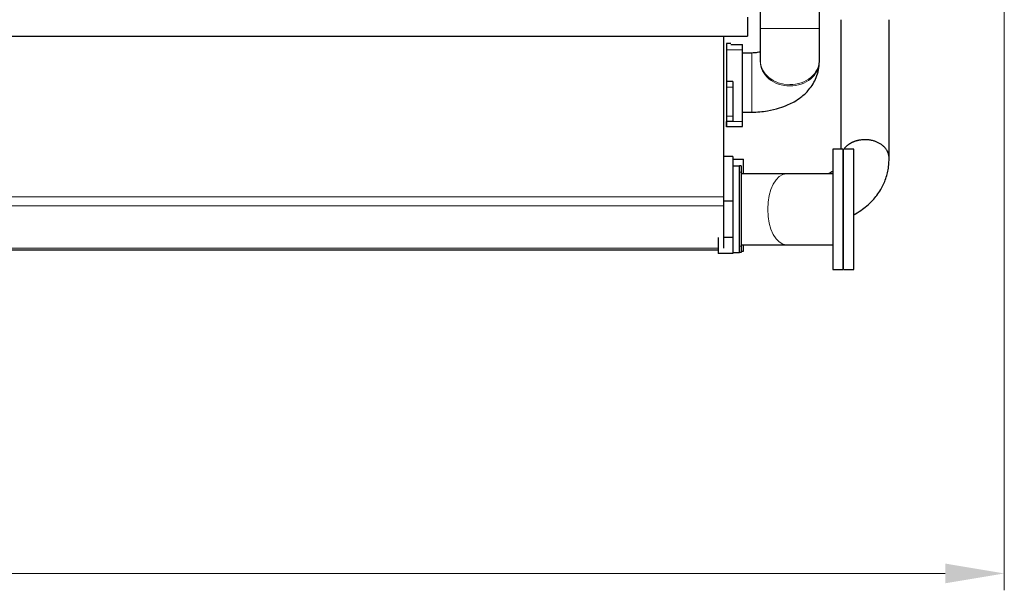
# Model space of a CAD drawing. Header units: inches. Extents: x 0 to 23760, y -13 to 16800.
# Tile 73 of 204: x 6130 to 8462, y 10727 to 12079. Entities that reach past the tile are written whole.
import ezdxf

# ---------------------------------------------------------------- set-up
doc = ezdxf.new("R2010")
doc.units = ezdxf.units.IN
doc.layers.add('254', color=7, linetype='Continuous', true_color=0xffffff)
doc.styles.add('latin_extended', font='simplex.shx')
doc.dimstyles.get("Standard").update_dxf_attribs({"dimtxt": 0.18, "dimasz": 0.18, "dimexe": 0.18, "dimexo": 0.0625, "dimgap": 0.09, "dimtad": 0, "dimtih": 1, "dimtoh": 1, "dimdec": 4, "dimzin": 0, "dimdsep": 46, "dimtxsty": 'Standard', "dimcen": 0.09, "dimadec": 0, "dimazin": 0, "dimtfac": 1, "dimtdec": 4, "dimtofl": 0, "dimtmove": 0, "dimatfit": 3, "dimfxl": 1, "dimtolj": 1, "dimtzin": 0, "dimarcsym": 0})

# ---------------------------------------------------------------- blocks, each defined once
blk = doc.blocks.new('_U1')
at = {"layer": '254', "color": 3, "linetype": 'Continuous', "lineweight": 13, "transparency": 16777216}
for p, q in [((8462.1, 14207.6), (8462.1, 10727)), ((1696.1, 13852.6), (1696.1, 10727)), ((1836.1, 10767), (8322.1, 10767))]:
    blk.add_line(p, q, dxfattribs=at)
at = {"layer": '254', "color": 3, "transparency": 16777216}
for points in [[(1836.1, 10790.4), (1836.1, 10743.7), (1696.1, 10767)], [(8322.1, 10743.7), (8322.1, 10790.4), (8462.1, 10767)]]:
    blk.add_solid(points, dxfattribs=at)
at = {"layer": 'Defpoints', "color": 0, "transparency": 16777216}
for p in [(8462.1, 14247.6), (1696.1, 13892.6), (8462.1, 10767)]:
    blk.add_point(p, dxfattribs=at)
at = {"layer": '254', "color": 2, "lineweight": 13, "transparency": 16777216, "insert": (4835.7, 10977), "char_height": 140, "attachment_point": 1, "style": 'latin_extended'}
blk.add_mtext('\\A1;6766', dxfattribs=at)

msp = doc.modelspace()

# ---------------------------------------------------------------- linework, layer by layer
at = {"layer": '254', "color": 2, "linetype": 'Continuous', "lineweight": 25}
for p, q in [((7884.063, 12109.567), (7884.063, 12057.51)), ((8024.063, 12057.51), (8024.063, 12109.567)), ((7854.063, 12084.567), (7854.063, 12039.567)), ((3604.063, 12039.567), (7854.063, 12039.567)), ((7797.063, 12039.565), (7797.063, 11659.125)), ((7804.063, 12022.567), (7804.063, 11932.067)), ((7814.063, 12022.567), (7804.063, 12022.567)), ((7805.063, 12007.567), (7805.063, 12019.567)), ((7814.063, 12019.567), (7842.063, 12019.567)), ((7842.063, 12007.567), (7842.063, 12019.567)), ((7805.063, 11932.066), (7805.063, 12007.567)), ((7842.063, 11837.267), (7842.063, 12007.567)), ((7864.063, 11999.567), (7842.063, 11999.567)), ((7884.063, 11982.819), (7884.063, 11979.779)), ((8024.063, 11979.779), (8024.063, 11982.819)), ((7804.063, 11932.067), (7804.063, 11919.067)), ((7819.063, 11932.067), (7804.063, 11932.067)), ((7804.063, 11919.067), (7804.063, 11850.067)), ((7819.063, 11932.067), (7819.063, 11919.067)), ((7819.063, 11919.067), (7819.063, 11850.067)), ((7804.063, 11850.067), (7804.063, 11837.067)), ((7819.063, 11850.067), (7819.063, 11837.067)), ((7842.063, 11859.567), (7864.063, 11859.567)), ((7819.063, 11837.067), (7804.063, 11837.067)), ((7804.063, 11824.567), (7804.063, 11837.067)), ((7814.063, 11824.567), (7804.063, 11824.567)), ((7805.063, 11825.267), (7805.063, 11837.267)), ((7805.063, 11825.267), (7842.063, 11825.267)), ((7814.063, 11824.567), (7814.063, 11825.267)), ((7842.063, 11825.267), (7842.063, 11837.267)), ((7819.063, 11754.567), (7797.063, 11754.567)), ((7819.063, 11754.567), (7819.063, 11648.596)), ((8055.85, 11772.067), (8055.85, 11528.87)), ((8079.85, 11772.067), (8055.85, 11772.067)), ((8079.85, 11772.067), (8079.85, 11528.87)), ((8081.45, 11487.067), (8081.45, 11772.067)), ((8105.45, 11772.067), (8081.45, 11772.067)), ((8105.45, 11487.067), (8105.45, 11772.067)), ((7819.063, 11748.567), (7844.063, 11748.567)), ((7819.063, 11732.067), (7834.863, 11732.067)), ((7834.863, 11527.067), (7834.863, 11732.067)), ((7839.063, 11732.067), (7834.863, 11732.067)), ((7839.063, 11732.067), (7839.063, 11717.067)), ((7844.063, 11713.714), (7844.063, 11748.567)), ((7839.063, 11717.067), (7839.063, 11542.067)), ((8055.851, 11713.717), (7946.395, 11713.717)), ((7797.063, 11659.125), (7797.063, 11637.971)), ((7819.063, 11648.596), (7797.063, 11648.596)), ((7797.063, 11637.971), (7797.063, 11537.05)), ((7819.063, 11648.596), (7819.063, 11562.661)), ((7784.063, 11562.661), (7784.063, 11524.567)), ((7819.063, 11562.661), (7797.063, 11562.661)), ((7819.063, 11562.661), (7819.063, 11524.567)), ((7844.063, 11530.567), (7844.063, 11545.418)), ((7946.395, 11545.417), (8055.775, 11545.417)), ((3634.077, 11533.567), (7784.038, 11533.567)), ((7819.063, 11524.567), (7784.063, 11524.567)), ((7819.063, 11527.067), (7834.863, 11527.067)), ((7839.063, 11527.067), (7834.863, 11527.067)), ((7839.063, 11542.067), (7839.063, 11527.067)), ((7839.063, 11530.567), (7844.063, 11530.567)), ((8055.85, 11528.87), (8055.85, 11487.067)), ((8079.85, 11528.87), (8079.85, 11487.067)), ((8055.85, 11487.067), (8079.85, 11487.067)), ((8081.45, 11487.067), (8105.45, 11487.067))]:
    msp.add_line(p, q, dxfattribs=at)
at = {"layer": '254', "color": 110, "linetype": 'Continuous', "lineweight": 13}
for p, q in [((8024.063, 12057.51), (7884.063, 12057.51)), ((7805.063, 12007.567), (7842.063, 12007.567)), ((7864.063, 11859.567), (7864.063, 11999.565)), ((8024.063, 11982.819), (8024.062, 11983.093)), ((8024.063, 11979.779), (8024.063, 11979.808)), ((7819.063, 11919.067), (7804.063, 11919.067)), ((7819.063, 11850.067), (7804.063, 11850.067)), ((7819.063, 11837.267), (7842.063, 11837.267)), ((7839.063, 11717.067), (7834.863, 11717.067)), ((3629.063, 11659.125), (7797.063, 11659.125)), ((3629.063, 11637.971), (7797.063, 11637.971)), ((3634.077, 11537.05), (7784.038, 11537.05)), ((7839.063, 11542.067), (7834.863, 11542.067))]:
    msp.add_line(p, q, dxfattribs=at)
for centre, major_axis, ratio, start_param, end_param in [((7954.063, 11979.779), (70, 0), 0.82989824, 3.13688026, 4.71238898), ((7954.063, 11982.819), (70, 0), 0.82989824, 3.14345797, 4.71238898), ((7954.063, 11982.819), (70, 0), 0.82989824, 4.71238898, 6.28318531), ((7954.063, 11979.779), (70, 0), 0.82989824, 4.71238898, 6.28318531), ((7946.395, 11629.567), (0, 84.15), 0.53186823, 0, 3.14159265)]:
    msp.add_ellipse(centre, major_axis=major_axis, ratio=ratio, start_param=start_param, end_param=end_param, dxfattribs=at)
at = {"layer": '254', "color": 2, "linetype": 'Continuous', "lineweight": 25}
for points, knots in [([(7884.063, 12057.51), (7884.063, 12050.011), (7884.063, 12035.502), (7884.063, 12014.59), (7884.063, 11996.358), (7884.063, 11986.852), (7884.063, 11982.689)], [0, 0, 0, 0, 0.25002709, 0.50002633, 0.74998168, 1, 1, 1, 1]), ([(8024.063, 11982.949), (8024.063, 11987.098), (8024.063, 11996.571), (8024.063, 12014.739), (8024.063, 12035.577), (8024.063, 12050.036), (8024.063, 12057.51)], [0, 0, 0, 0, 0.25005116, 0.49996507, 0.7499458, 1, 1, 1, 1]), ([(8074.913, 12078.566), (8074.913, 12055.085), (8074.913, 12017.315), (8074.913, 11965.255), (8074.913, 11922.389), (8074.913, 11879.522), (8074.913, 11836.656), (8074.913, 11800.837), (8074.913, 11779.308), (8074.913, 11772.067)], [0, 0, 0, 0, 0.22983489, 0.36969393, 0.50955297, 0.64941202, 0.78927106, 0.9291301, 1, 1, 1, 1]), ([(8189.213, 11750.878), (8189.213, 11757.74), (8189.213, 11771.461), (8189.213, 11792.041), (8189.213, 11812.618), (8189.213, 11833.196), (8189.213, 11853.773), (8189.213, 11874.35), (8189.213, 11925.794), (8189.213, 11993.866), (8189.213, 12055.079), (8189.213, 12078.567)], [0, 0, 0, 0, 0.06281975, 0.12561539, 0.18841102, 0.25120665, 0.31400228, 0.37679792, 0.43959355, 0.78496953, 1, 1, 1, 1]), ([(7884.276, 12002.034), (7882.039, 12001.511), (7875.639, 12000.268), (7868.703, 11999.708), (7864.063, 11999.567)], [0, 0, 0, 0, 0.38159426, 1, 1, 1, 1]), ([(7864.063, 11859.567), (7876.774, 11859.704), (7898.965, 11861.661), (7927.875, 11868.647), (7948.513, 11876.289), (7965.263, 11884.531), (7982.617, 11895.829), (8002.009, 11914.204), (8015.851, 11937.011), (8022.663, 11960.004), (8024.001, 11973.11), (8024.063, 11979.91)], [0, 0, 0, 0, 0.1576904, 0.2831765, 0.38219651, 0.45218742, 0.5359685, 0.65554108, 0.81281701, 0.90523569, 1, 1, 1, 1]), ([(8105.583, 11616.668), (8106.983, 11617.432), (8114.052, 11621.397), (8125.714, 11628.89), (8139.063, 11639.511), (8150.421, 11650.521), (8160.661, 11662.645), (8170.658, 11677.57), (8180.585, 11697.835), (8186.479, 11718.781), (8188.62, 11735.564), (8189.088, 11743.874), (8189.189, 11747.755), (8189.21, 11749.652), (8189.213, 11750.501), (8189.213, 11750.878)], [0, 0, 0, 0, 0.02650539, 0.1350677, 0.23387042, 0.32108333, 0.41270271, 0.51114372, 0.63907994, 0.82198843, 0.91756629, 0.96310824, 0.98344943, 0.9926529, 1, 1, 1, 1]), ([(8056.342, 11719.968), (8054.673, 11718.851), (8050.92, 11716.548), (8046.769, 11714.428), (8044.485, 11713.361)], [0, 0, 0, 0, 0.47247385, 1, 1, 1, 1])]:
    msp.add_open_spline(points, degree=3, knots=knots, dxfattribs=at)
msp.add_rational_spline([(8189.213, 11750.902), (8189.211, 11766.274), (8179.106, 11786.694), (8152.267, 11794.38), (8118.694, 11794.382), (8102.868, 11791.129), (8090.143, 11782.726), (8082.444, 11772.477)], [1.01661171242, 1.01660081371, 0.958477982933, 1.01661171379, 1.01661171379, 0.991160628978, 0.99077568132, 0.999127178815], degree=4, knots=[0, 0, 0, 0, 0, 0.60180553, 0.60180553, 0.60180553, 1, 1, 1, 1, 1], dxfattribs=at)
for points in [[(7946.395, 11713.717), (7896.867, 11713.717), (7839.119, 11713.717)], [(7839.119, 11545.417), (7896.867, 11545.417), (7946.395, 11545.417)]]:
    msp.add_open_spline(points, degree=2, dxfattribs=at)

# ---------------------------------------------------------------- dimensions: what is measured, and where the dimension line sits
at = {"layer": '254', "color": 2, "linetype": 'Continuous', "lineweight": 13}
dim = msp.add_linear_dim(base=(8462.063, 10767.048), p1=(1696.083, 13892.567), p2=(8462.063, 14247.559), dimstyle='Standard', override={"dimscale": 40, "dimtxt": 3.5, "dimasz": 3.5, "dimexe": 1, "dimexo": 1, "dimgap": 1.75, "dimtad": 1, "dimtih": 1, "dimtoh": 0, "dimdec": 0, "dimlfac": 1, "dimzin": 8, "dimdsep": 46, "dimlunit": 2, "dimtxsty": 'latin_extended', "dimsah": 1, "dimse1": 0, "dimse2": 0, "dimsd1": 0, "dimsd2": 0, "dimclrd": 3, "dimclre": 3, "dimclrt": 2, "dimtol": 0, "dimtm": -0.1, "dimtfac": 0.714286, "dimtdec": 3, "dimtofl": 1, "dimtmove": 0, "dimtzin": 8, "dimlwd": 13, "dimlwe": 13}, dxfattribs=at)
dim.commit()
dim.dimension.update_dxf_attribs({"geometry": '_U1', "text_midpoint": (5079.073, 10767.048), "dimtype": 160})

doc.saveas('drawing.dxf')
